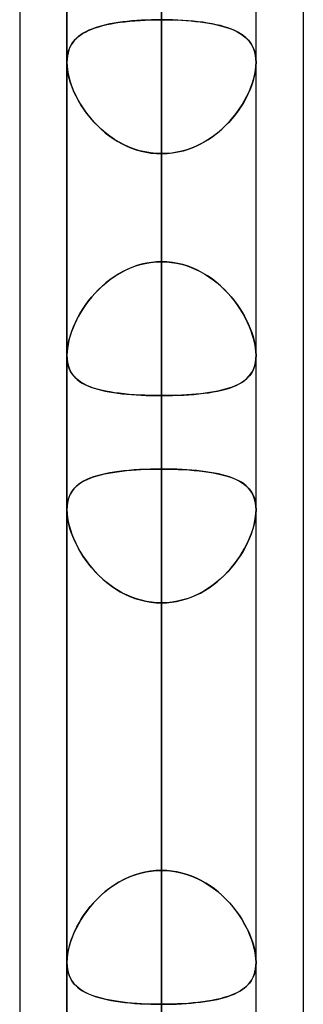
# Model space of a CAD drawing. Header units: millimetres. Extents: x -92 to 86, y -242 to 242.
# Tile 19 of 89: x -44 to -41.31, y -89.59 to -80.28. Entities that reach past the tile are written whole.
import ezdxf

# ---------------------------------------------------------------- set-up
doc = ezdxf.new("R2010")
doc.units = ezdxf.units.MM
doc.layers.add('MAIN-1', color=7, linetype='Continuous')

msp = doc.modelspace()

# ---------------------------------------------------------------- linework, layer by layer
at = {"layer": 'MAIN-1'}
for p, q in [((-42.6575, 0), (-42.6575, -122.0848)), ((-42.6575, 0), (-42.6575, -123.4449)), ((-42.6575, 0), (-42.6575, -112.2073)), ((-42.6575, 0), (-42.6575, -113.4737)), ((-42.6575, 0), (-42.6575, -102.3289)), ((-42.6575, 0), (-42.6575, -103.5955)), ((-42.6575, 0), (-42.6575, -92.4493)), ((-42.6575, 0), (-42.6575, -93.716)), ((-42.6575, 0), (-42.6575, -82.5682)), ((-42.6575, 0), (-42.6575, -83.8351)), ((-43.5525, 0), (-43.5525, -122.9667)), ((-43.5525, 0), (-43.5525, -122.9667)), ((-43.5525, 0), (-43.5525, -113.0899)), ((-43.5525, 0), (-43.5525, -113.0899)), ((-43.5525, 0), (-43.5525, -103.2122)), ((-43.5525, 0), (-43.5525, -103.2122)), ((-43.5525, 0), (-43.5525, -93.3336)), ((-43.5525, 0), (-43.5525, -93.3336)), ((-43.5525, 0), (-43.5525, -83.4536)), ((-43.5525, 0), (-43.5525, -83.4536)), ((-42.6575, -123.4449), (-42.6575, 0)), ((-42.6575, -122.0848), (-42.6575, 0)), ((-42.6575, -113.4737), (-42.6575, 0)), ((-42.6575, -112.2073), (-42.6575, 0)), ((-42.6575, -103.5955), (-42.6575, 0)), ((-42.6575, -102.3289), (-42.6575, 0)), ((-42.6575, -93.716), (-42.6575, 0)), ((-42.6575, -92.4493), (-42.6575, 0)), ((-42.6575, -83.8351), (-42.6575, 0)), ((-42.6575, -82.5682), (-42.6575, 0)), ((-41.7625, -83.4536), (-41.7625, 0)), ((-41.7625, -83.4536), (-41.7625, 0)), ((-41.7625, -93.3336), (-41.7625, 0)), ((-41.7625, -93.3336), (-41.7625, 0)), ((-41.7625, -103.2122), (-41.7625, 0)), ((-41.7625, -103.2122), (-41.7625, 0)), ((-41.7625, -113.0899), (-41.7625, 0)), ((-41.7625, -113.0899), (-41.7625, 0)), ((-41.7625, -122.8574), (-41.7625, 0)), ((-41.7625, -122.8574), (-41.7625, 0)), ((-44, -64.4885), (-44, -123.7242)), ((-44, -64.4885), (-44, -123.7242)), ((-41.315, -64.877), (-41.315, -123.0361)), ((-41.315, -64.877), (-41.315, -123.3357)), ((-44, -70.1842), (-44, -129.42)), ((-44, -70.1842), (-44, -123.7242)), ((-42.6575, -70.25), (-42.6575, -94.333)), ((-41.315, -70.5727), (-41.315, -123.3357)), ((-41.315, -70.5727), (-41.315, -129.0315)), ((-43.5525, -70.792), (-43.5525, -95.228)), ((-43.5525, -95.228), (-43.5525, -70.792)), ((-41.7625, -95.228), (-41.7625, -70.9517)), ((-41.7625, -95.228), (-41.7625, -70.9517)), ((-42.6575, -96.123), (-42.6575, -71.6602)), ((-42.6575, -82.5682), (-42.6575, -73.952)), ((-42.6575, -73.952), (-42.6575, -82.5682)), ((-42.6575, -75.9201), (-42.6575, -84.5293)), ((-42.6575, -84.5293), (-42.6575, -75.9201)), ((-42.6575, -88.3265), (-42.6575, -79.7173)), ((-42.6575, -79.7173), (-42.6575, -88.3265)), ((-42.8108, -80.2825), (-42.7603, -80.2806)), ((-42.753, -80.2804), (-42.8, -80.2821)), ((-42.7603, -80.2806), (-42.7092, -80.2795)), ((-42.7054, -80.2794), (-42.753, -80.2804)), ((-42.7092, -80.2795), (-42.6575, -80.2791)), ((-42.6575, -80.2791), (-42.7054, -80.2794)), ((-42.6575, -80.2791), (-42.6575, -108.295)), ((-42.6057, -80.2795), (-42.6575, -80.2791)), ((-42.6575, -80.2791), (-42.6097, -80.2794)), ((-42.6097, -80.2794), (-42.5623, -80.2804)), ((-42.5545, -80.2806), (-42.6057, -80.2795)), ((-42.5623, -80.2804), (-42.5153, -80.282)), ((-42.5039, -80.2825), (-42.5545, -80.2806)), ((-43.3492, -80.3815), (-43.3184, -80.3684)), ((-43.3163, -80.3676), (-43.3453, -80.3797)), ((-43.3184, -80.3684), (-43.2856, -80.3564)), ((-43.2856, -80.3564), (-43.3163, -80.3676)), ((-43.2856, -80.3564), (-43.2507, -80.3453)), ((-43.2532, -80.3461), (-43.2856, -80.3564)), ((-43.219, -80.3365), (-43.2532, -80.3461)), ((-43.2507, -80.3453), (-43.214, -80.3352)), ((-43.1831, -80.3278), (-43.219, -80.3365)), ((-43.214, -80.3352), (-43.1754, -80.326)), ((-43.1456, -80.3198), (-43.1831, -80.3278)), ((-43.1754, -80.326), (-43.135, -80.3178)), ((-43.1067, -80.3126), (-43.1456, -80.3198)), ((-43.135, -80.3178), (-43.093, -80.3103)), ((-43.0665, -80.3062), (-43.1067, -80.3126)), ((-43.093, -80.3103), (-43.0494, -80.3037)), ((-43.0248, -80.3005), (-43.0665, -80.3062)), ((-43.0494, -80.3037), (-43.0041, -80.2979)), ((-42.9819, -80.2954), (-43.0248, -80.3005)), ((-43.0041, -80.2979), (-42.9574, -80.2929)), ((-42.9377, -80.2911), (-42.9819, -80.2954)), ((-42.9574, -80.2929), (-42.9094, -80.2887)), ((-42.8925, -80.2874), (-42.9377, -80.2911)), ((-42.9094, -80.2887), (-42.8605, -80.2852)), ((-42.8466, -80.2844), (-42.8925, -80.2874)), ((-42.8605, -80.2852), (-42.8108, -80.2825)), ((-42.8, -80.2821), (-42.8466, -80.2844)), ((-42.5153, -80.282), (-42.4689, -80.2844)), ((-42.454, -80.2852), (-42.5039, -80.2825)), ((-42.4689, -80.2844), (-42.4231, -80.2873)), ((-42.405, -80.2887), (-42.454, -80.2852)), ((-42.4231, -80.2873), (-42.378, -80.291)), ((-42.3569, -80.293), (-42.405, -80.2887)), ((-42.378, -80.291), (-42.3339, -80.2953)), ((-42.3101, -80.298), (-42.3569, -80.293)), ((-42.3339, -80.2953), (-42.2911, -80.3003)), ((-42.2648, -80.3038), (-42.3101, -80.298)), ((-42.2911, -80.3003), (-42.2495, -80.306)), ((-42.2211, -80.3105), (-42.2648, -80.3038)), ((-42.2495, -80.306), (-42.2093, -80.3125)), ((-42.179, -80.3179), (-42.2211, -80.3105)), ((-42.2093, -80.3125), (-42.1705, -80.3196)), ((-42.1386, -80.3263), (-42.179, -80.3179)), ((-42.1705, -80.3196), (-42.1331, -80.3275)), ((-42.1, -80.3355), (-42.1386, -80.3263)), ((-42.1331, -80.3275), (-42.0973, -80.3362)), ((-42.0632, -80.3457), (-42.1, -80.3355)), ((-42.0973, -80.3362), (-42.0631, -80.3457)), ((-42.0283, -80.3568), (-42.0632, -80.3457)), ((-42.0631, -80.3457), (-42.0307, -80.356)), ((-42.0307, -80.356), (-42, -80.3671)), ((-41.9955, -80.3689), (-42.0283, -80.3568)), ((-42, -80.3671), (-41.971, -80.3791)), ((-41.9647, -80.382), (-41.9955, -80.3689)), ((-43.4898, -80.4852), (-43.4717, -80.4644)), ((-43.4626, -80.4555), (-43.4808, -80.4743)), ((-43.4717, -80.4644), (-43.4515, -80.4453)), ((-43.4427, -80.438), (-43.4626, -80.4555)), ((-43.4515, -80.4453), (-43.4291, -80.4275)), ((-43.4211, -80.4219), (-43.4427, -80.438)), ((-43.4291, -80.4275), (-43.4046, -80.411)), ((-43.3977, -80.4068), (-43.4211, -80.4219)), ((-43.4046, -80.411), (-43.378, -80.3957)), ((-43.3724, -80.3928), (-43.3977, -80.4068)), ((-43.378, -80.3957), (-43.3492, -80.3815)), ((-43.3453, -80.3797), (-43.3724, -80.3928)), ((-41.971, -80.3791), (-41.9439, -80.3921)), ((-41.936, -80.3963), (-41.9647, -80.382)), ((-41.9439, -80.3921), (-41.9186, -80.4061)), ((-41.9094, -80.4117), (-41.936, -80.3963)), ((-41.9186, -80.4061), (-41.8951, -80.421)), ((-41.8849, -80.4283), (-41.9094, -80.4117)), ((-41.8951, -80.421), (-41.8734, -80.4371)), ((-41.8626, -80.4462), (-41.8849, -80.4283)), ((-41.8734, -80.4371), (-41.8535, -80.4544)), ((-41.8424, -80.4654), (-41.8626, -80.4462)), ((-41.8535, -80.4544), (-41.8353, -80.4731)), ((-41.8243, -80.4863), (-41.8424, -80.4654)), ((-43.5403, -80.5857), (-43.5312, -80.5577)), ((-43.5237, -80.54), (-43.534, -80.5652)), ((-43.5312, -80.5577), (-43.5197, -80.5317)), ((-43.5114, -80.5165), (-43.5237, -80.54)), ((-43.5197, -80.5317), (-43.5059, -80.5075)), ((-43.497, -80.4946), (-43.5114, -80.5165)), ((-43.5059, -80.5075), (-43.4898, -80.4852)), ((-43.4808, -80.4743), (-43.497, -80.4946)), ((-41.8353, -80.4731), (-41.819, -80.4933)), ((-41.8083, -80.5088), (-41.8243, -80.4863)), ((-41.819, -80.4933), (-41.8045, -80.515)), ((-41.7946, -80.5331), (-41.8083, -80.5088)), ((-41.8045, -80.515), (-41.7921, -80.5383)), ((-41.7832, -80.5593), (-41.7946, -80.5331)), ((-41.7921, -80.5383), (-41.7817, -80.5633)), ((-41.7742, -80.5874), (-41.7832, -80.5593)), ((-43.5525, -80.6803), (-43.5511, -80.6471)), ((-43.5514, -80.6509), (-43.5525, -80.6826)), ((-43.5479, -80.6208), (-43.5514, -80.6509)), ((-43.5511, -80.6471), (-43.547, -80.6156)), ((-43.542, -80.5922), (-43.5479, -80.6208)), ((-43.547, -80.6156), (-43.5403, -80.5857)), ((-43.534, -80.5652), (-43.542, -80.5922)), ((-41.7817, -80.5633), (-41.7735, -80.5901)), ((-41.7677, -80.6175), (-41.7742, -80.5874)), ((-41.7735, -80.5901), (-41.7675, -80.6185)), ((-41.7638, -80.6492), (-41.7677, -80.6175)), ((-41.7675, -80.6185), (-41.7638, -80.6484)), ((-41.7638, -80.6484), (-41.7625, -80.6798)), ((-41.7625, -80.6826), (-41.7638, -80.6492)), ((-43.5525, -80.6807), (-43.5525, -80.6803)), ((-43.5525, -80.6811), (-43.5525, -80.6807)), ((-43.5525, -80.6814), (-43.5525, -80.6811)), ((-43.5525, -80.6818), (-43.5525, -80.6814)), ((-43.5525, -80.6822), (-43.5525, -80.6818)), ((-43.5525, -80.6826), (-43.5525, -80.6822)), ((-43.5525, -80.6825), (-43.5525, -109.19)), ((-43.5525, -109.19), (-43.5525, -80.6825)), ((-43.5511, -80.7186), (-43.5525, -80.6826)), ((-43.5525, -80.6826), (-43.5513, -80.7167)), ((-43.5513, -80.7167), (-43.5475, -80.7524)), ((-43.5469, -80.7564), (-43.5511, -80.7186)), ((-41.7681, -80.7564), (-41.7639, -80.7186)), ((-41.7637, -80.7167), (-41.7675, -80.7524)), ((-41.7639, -80.7186), (-41.7625, -80.6826)), ((-41.7625, -80.6826), (-41.7637, -80.7167)), ((-41.7625, -80.6798), (-41.7625, -80.6803)), ((-41.7625, -80.6803), (-41.7625, -80.6808)), ((-41.7625, -80.6808), (-41.7625, -80.6812)), ((-41.7625, -80.6812), (-41.7625, -80.6817)), ((-41.7625, -80.6817), (-41.7625, -80.6821)), ((-41.7625, -80.6821), (-41.7625, -80.6826)), ((-41.7625, -109.19), (-41.7625, -80.6825)), ((-41.7625, -109.19), (-41.7625, -80.6825)), ((-43.5475, -80.7524), (-43.5412, -80.7897)), ((-43.5399, -80.7958), (-43.5469, -80.7564)), ((-43.5412, -80.7897), (-43.5324, -80.8278)), ((-43.5302, -80.8362), (-43.5399, -80.7958)), ((-43.5324, -80.8278), (-43.5213, -80.8666)), ((-43.5179, -80.8772), (-43.5302, -80.8362)), ((-41.7971, -80.8772), (-41.7848, -80.8362)), ((-41.7826, -80.8278), (-41.7937, -80.8666)), ((-41.7848, -80.8362), (-41.7751, -80.7958)), ((-41.7738, -80.7897), (-41.7826, -80.8278)), ((-41.7751, -80.7958), (-41.7681, -80.7564)), ((-41.7675, -80.7524), (-41.7738, -80.7897)), ((-43.5213, -80.8666), (-43.5079, -80.9058)), ((-43.5031, -80.9186), (-43.5179, -80.8772)), ((-43.5079, -80.9058), (-43.4922, -80.9454)), ((-43.4858, -80.9603), (-43.5031, -80.9186)), ((-41.8292, -80.9603), (-41.812, -80.9186)), ((-41.8071, -80.9058), (-41.8228, -80.9454)), ((-41.812, -80.9186), (-41.7971, -80.8772)), ((-41.7937, -80.8666), (-41.8071, -80.9058)), ((-43.4922, -80.9454), (-43.4743, -80.9851)), ((-43.4662, -81.0018), (-43.4858, -80.9603)), ((-43.4743, -80.9851), (-43.4544, -81.0247)), ((-43.4443, -81.0432), (-43.4662, -81.0018)), ((-43.4544, -81.0247), (-43.4324, -81.064)), ((-41.8606, -81.0247), (-41.8826, -81.064)), ((-41.8707, -81.0432), (-41.8488, -81.0018)), ((-41.8406, -80.9851), (-41.8606, -81.0247)), ((-41.8488, -81.0018), (-41.8292, -80.9603)), ((-41.8228, -80.9454), (-41.8406, -80.9851)), ((-43.4201, -81.0844), (-43.4443, -81.0432)), ((-43.4324, -81.064), (-43.4084, -81.1029)), ((-43.3936, -81.1251), (-43.4201, -81.0844)), ((-43.4084, -81.1029), (-43.3825, -81.1411)), ((-41.9066, -81.1029), (-41.9325, -81.1411)), ((-41.9214, -81.1251), (-41.8949, -81.0844)), ((-41.8826, -81.064), (-41.9066, -81.1029)), ((-41.8949, -81.0844), (-41.8707, -81.0432)), ((-43.3648, -81.1654), (-43.3936, -81.1251)), ((-43.3825, -81.1411), (-43.3548, -81.1785)), ((-43.3337, -81.2048), (-43.3648, -81.1654)), ((-43.3548, -81.1785), (-43.3253, -81.2149)), ((-43.3004, -81.2432), (-43.3337, -81.2048)), ((-42.0146, -81.2432), (-41.9813, -81.2048)), ((-41.9602, -81.1785), (-41.9897, -81.2149)), ((-41.9813, -81.2048), (-41.9502, -81.1654)), ((-41.9325, -81.1411), (-41.9602, -81.1785)), ((-41.9502, -81.1654), (-41.9214, -81.1251)), ((-43.3253, -81.2149), (-43.294, -81.2502)), ((-43.2649, -81.2803), (-43.3004, -81.2432)), ((-43.294, -81.2502), (-43.261, -81.2842)), ((-43.2273, -81.316), (-43.2649, -81.2803)), ((-43.261, -81.2842), (-43.2264, -81.3168)), ((-42.054, -81.2842), (-42.0886, -81.3168)), ((-42.0877, -81.316), (-42.0501, -81.2803)), ((-42.021, -81.2502), (-42.054, -81.2842)), ((-42.0501, -81.2803), (-42.0146, -81.2432)), ((-41.9897, -81.2149), (-42.021, -81.2502)), ((-43.1876, -81.3499), (-43.2273, -81.316)), ((-43.2264, -81.3168), (-43.1901, -81.3478)), ((-43.1901, -81.3478), (-43.1523, -81.3771)), ((-43.1461, -81.3816), (-43.1876, -81.3499)), ((-43.1523, -81.3771), (-43.113, -81.4046)), ((-43.1029, -81.4111), (-43.1461, -81.3816)), ((-42.2121, -81.4111), (-42.1689, -81.3816)), ((-42.1627, -81.3771), (-42.202, -81.4046)), ((-42.1689, -81.3816), (-42.1274, -81.3499)), ((-42.1249, -81.3478), (-42.1627, -81.3771)), ((-42.1274, -81.3499), (-42.0877, -81.316)), ((-42.0886, -81.3168), (-42.1249, -81.3478)), ((-43.113, -81.4046), (-43.0722, -81.43)), ((-43.058, -81.4382), (-43.1029, -81.4111)), ((-43.0722, -81.43), (-43.0301, -81.4534)), ((-43.0116, -81.4626), (-43.058, -81.4382)), ((-43.0301, -81.4534), (-42.9866, -81.4744)), ((-42.9637, -81.4843), (-43.0116, -81.4626)), ((-42.9866, -81.4744), (-42.9419, -81.493)), ((-42.9145, -81.5029), (-42.9637, -81.4843)), ((-42.4005, -81.5029), (-42.3513, -81.4843)), ((-42.3284, -81.4744), (-42.3731, -81.493)), ((-42.3513, -81.4843), (-42.3034, -81.4626)), ((-42.2849, -81.4534), (-42.3284, -81.4744)), ((-42.3034, -81.4626), (-42.257, -81.4382)), ((-42.2428, -81.43), (-42.2849, -81.4534)), ((-42.257, -81.4382), (-42.2121, -81.4111)), ((-42.202, -81.4046), (-42.2428, -81.43)), ((-42.9419, -81.493), (-42.8963, -81.509)), ((-42.8644, -81.5184), (-42.9145, -81.5029)), ((-42.8963, -81.509), (-42.8497, -81.5223)), ((-42.8136, -81.5305), (-42.8644, -81.5184)), ((-42.8497, -81.5223), (-42.8022, -81.5327)), ((-42.7621, -81.5393), (-42.8136, -81.5305)), ((-42.8022, -81.5327), (-42.7543, -81.5403)), ((-42.71, -81.5446), (-42.7621, -81.5393)), ((-42.7543, -81.5403), (-42.7061, -81.5448)), ((-42.6575, -81.5463), (-42.71, -81.5446)), ((-42.7061, -81.5448), (-42.6575, -81.5463)), ((-42.6575, -81.5463), (-42.605, -81.5446)), ((-42.6089, -81.5448), (-42.6575, -81.5463)), ((-42.6575, -110.085), (-42.6575, -81.5463)), ((-42.6575, -81.5463), (-42.6575, -90.1625)), ((-42.6575, -90.1625), (-42.6575, -81.5463)), ((-42.5607, -81.5403), (-42.6089, -81.5448)), ((-42.605, -81.5446), (-42.5529, -81.5393)), ((-42.5128, -81.5327), (-42.5607, -81.5403)), ((-42.5529, -81.5393), (-42.5014, -81.5305)), ((-42.4653, -81.5223), (-42.5128, -81.5327)), ((-42.5014, -81.5305), (-42.4506, -81.5184)), ((-42.4187, -81.509), (-42.4653, -81.5223)), ((-42.4506, -81.5184), (-42.4005, -81.5029)), ((-42.3731, -81.493), (-42.4187, -81.509)), ((-42.8924, -82.6057), (-42.9376, -82.6218)), ((-42.9098, -82.6115), (-42.8608, -82.5962)), ((-42.8465, -82.5923), (-42.8924, -82.6057)), ((-42.8608, -82.5962), (-42.811, -82.5841)), ((-42.8, -82.5818), (-42.8465, -82.5923)), ((-42.811, -82.5841), (-42.7605, -82.5753)), ((-42.7529, -82.5743), (-42.8, -82.5818)), ((-42.7605, -82.5753), (-42.7092, -82.57)), ((-42.7054, -82.5697), (-42.7529, -82.5743)), ((-42.7092, -82.57), (-42.6575, -82.5682)), ((-42.6575, -82.5682), (-42.7054, -82.5697)), ((-42.6575, -82.5682), (-42.6096, -82.5697)), ((-42.6058, -82.57), (-42.6575, -82.5682)), ((-42.6096, -82.5697), (-42.5621, -82.5743)), ((-42.5545, -82.5753), (-42.6058, -82.57)), ((-42.5621, -82.5743), (-42.515, -82.5818)), ((-42.504, -82.5841), (-42.5545, -82.5753)), ((-42.515, -82.5818), (-42.4685, -82.5923)), ((-42.4542, -82.5962), (-42.504, -82.5841)), ((-42.4685, -82.5923), (-42.4226, -82.6057)), ((-42.4052, -82.6115), (-42.4542, -82.5962)), ((-42.4226, -82.6057), (-42.3774, -82.6218)), ((-43.1358, -82.7312), (-43.0937, -82.7023)), ((-43.0663, -82.6852), (-43.1066, -82.7108)), ((-43.0937, -82.7023), (-43.05, -82.6756)), ((-43.0247, -82.6617), (-43.0663, -82.6852)), ((-43.05, -82.6756), (-43.0047, -82.6515)), ((-42.9818, -82.6405), (-43.0247, -82.6617)), ((-43.0047, -82.6515), (-42.9579, -82.63)), ((-42.9376, -82.6218), (-42.9818, -82.6405)), ((-42.9579, -82.63), (-42.9098, -82.6115)), ((-42.3571, -82.63), (-42.4052, -82.6115)), ((-42.3774, -82.6218), (-42.3332, -82.6405)), ((-42.3103, -82.6515), (-42.3571, -82.63)), ((-42.3332, -82.6405), (-42.2903, -82.6617)), ((-42.265, -82.6756), (-42.3103, -82.6515)), ((-42.2903, -82.6617), (-42.2487, -82.6852)), ((-42.2213, -82.7023), (-42.265, -82.6756)), ((-42.2487, -82.6852), (-42.2084, -82.7108)), ((-42.1792, -82.7312), (-42.2213, -82.7023)), ((-43.2517, -82.8302), (-43.2148, -82.7954)), ((-43.183, -82.7679), (-43.2189, -82.799)), ((-43.2148, -82.7954), (-43.1762, -82.7623)), ((-43.1455, -82.7384), (-43.183, -82.7679)), ((-43.1762, -82.7623), (-43.1358, -82.7312)), ((-43.1066, -82.7108), (-43.1455, -82.7384)), ((-42.2084, -82.7108), (-42.1695, -82.7384)), ((-42.1388, -82.7623), (-42.1792, -82.7312)), ((-42.1695, -82.7384), (-42.132, -82.7679)), ((-42.1002, -82.7954), (-42.1388, -82.7623)), ((-42.132, -82.7679), (-42.0961, -82.799)), ((-42.0633, -82.8302), (-42.1002, -82.7954)), ((-43.3194, -82.904), (-43.2866, -82.8665)), ((-43.2856, -82.8654), (-43.3163, -82.9003)), ((-43.2866, -82.8665), (-43.2517, -82.8302)), ((-43.2531, -82.8316), (-43.2856, -82.8654)), ((-43.2189, -82.799), (-43.2531, -82.8316)), ((-42.0961, -82.799), (-42.0619, -82.8316)), ((-42.0284, -82.8665), (-42.0633, -82.8302)), ((-42.0619, -82.8316), (-42.0294, -82.8654)), ((-42.0294, -82.8654), (-41.9987, -82.9003)), ((-41.9956, -82.904), (-42.0284, -82.8665)), ((-43.4056, -83.0219), (-43.379, -82.9819)), ((-43.3724, -82.9726), (-43.3977, -83.0096)), ((-43.379, -82.9819), (-43.3503, -82.9426)), ((-43.3452, -82.9361), (-43.3724, -82.9726)), ((-43.3503, -82.9426), (-43.3194, -82.904)), ((-43.3163, -82.9003), (-43.3452, -82.9361)), ((-41.9987, -82.9003), (-41.9697, -82.9361)), ((-41.9647, -82.9426), (-41.9956, -82.904)), ((-41.9697, -82.9361), (-41.9426, -82.9726)), ((-41.936, -82.9819), (-41.9647, -82.9426)), ((-41.9426, -82.9726), (-41.9173, -83.0096)), ((-41.9094, -83.0219), (-41.936, -82.9819)), ((-43.4524, -83.1028), (-43.4301, -83.0622)), ((-43.4212, -83.0471), (-43.4428, -83.0847)), ((-43.4301, -83.0622), (-43.4056, -83.0219)), ((-43.3977, -83.0096), (-43.4212, -83.0471)), ((-41.9173, -83.0096), (-41.8938, -83.0471)), ((-41.8849, -83.0622), (-41.9094, -83.0219)), ((-41.8938, -83.0471), (-41.8722, -83.0847)), ((-41.8626, -83.1028), (-41.8849, -83.0622)), ((-43.4808, -83.1611), (-43.4971, -83.1995)), ((-43.4907, -83.184), (-43.4726, -83.1433)), ((-43.4627, -83.1228), (-43.4808, -83.1611)), ((-43.4726, -83.1433), (-43.4524, -83.1028)), ((-43.4428, -83.0847), (-43.4627, -83.1228)), ((-41.8722, -83.0847), (-41.8523, -83.1228)), ((-41.8424, -83.1433), (-41.8626, -83.1028)), ((-41.8523, -83.1228), (-41.8342, -83.1611)), ((-41.8243, -83.184), (-41.8424, -83.1433)), ((-41.8342, -83.1611), (-41.8179, -83.1995)), ((-43.5114, -83.2378), (-43.5237, -83.2758)), ((-43.5204, -83.265), (-43.5067, -83.2246)), ((-43.4971, -83.1995), (-43.5114, -83.2378)), ((-43.5067, -83.2246), (-43.4907, -83.184)), ((-41.8083, -83.2246), (-41.8243, -83.184)), ((-41.8179, -83.1995), (-41.8036, -83.2378)), ((-41.7946, -83.265), (-41.8083, -83.2246)), ((-41.8036, -83.2378), (-41.7913, -83.2758)), ((-43.5421, -83.3503), (-43.5479, -83.386)), ((-43.5473, -83.3821), (-43.5408, -83.344)), ((-43.534, -83.3134), (-43.5421, -83.3503)), ((-43.5408, -83.344), (-43.5318, -83.3048)), ((-43.5237, -83.2758), (-43.534, -83.3134)), ((-43.5318, -83.3048), (-43.5204, -83.265)), ((-41.7832, -83.3048), (-41.7946, -83.265)), ((-41.7913, -83.2758), (-41.781, -83.3134)), ((-41.7742, -83.344), (-41.7832, -83.3048)), ((-41.781, -83.3134), (-41.7729, -83.3503)), ((-41.7677, -83.3821), (-41.7742, -83.344)), ((-41.7729, -83.3503), (-41.7671, -83.386)), ((-43.5525, -83.4535), (-43.5512, -83.4186)), ((-43.5514, -83.4205), (-43.5525, -83.4536)), ((-43.5479, -83.386), (-43.5514, -83.4205)), ((-43.5512, -83.4186), (-43.5473, -83.3821)), ((-41.7638, -83.4186), (-41.7677, -83.3821)), ((-41.7671, -83.386), (-41.7636, -83.4205)), ((-41.7625, -83.4535), (-41.7638, -83.4186)), ((-41.7636, -83.4205), (-41.7625, -83.4536)), ((-43.5511, -83.4879), (-43.5525, -83.4535)), ((-43.5525, -83.4536), (-43.5513, -83.4861)), ((-43.5513, -83.4861), (-43.5475, -83.5172)), ((-43.5469, -83.5205), (-43.5511, -83.4879)), ((-43.5475, -83.5172), (-43.5412, -83.5466)), ((-43.5399, -83.5512), (-43.5469, -83.5205)), ((-41.7751, -83.5512), (-41.7681, -83.5205)), ((-41.7675, -83.5172), (-41.7738, -83.5466)), ((-41.7681, -83.5205), (-41.7639, -83.4879)), ((-41.7637, -83.4861), (-41.7675, -83.5172)), ((-41.7639, -83.4879), (-41.7625, -83.4535)), ((-41.7625, -83.4536), (-41.7637, -83.4861)), ((-43.5412, -83.5466), (-43.5324, -83.574)), ((-43.5302, -83.5798), (-43.5399, -83.5512)), ((-43.5324, -83.574), (-43.5213, -83.5995)), ((-43.5179, -83.606), (-43.5302, -83.5798)), ((-43.5213, -83.5995), (-43.5079, -83.623)), ((-43.503, -83.6302), (-43.5179, -83.606)), ((-43.5079, -83.623), (-43.4922, -83.6447)), ((-43.4857, -83.6524), (-43.503, -83.6302)), ((-41.8293, -83.6524), (-41.812, -83.6302)), ((-41.8071, -83.623), (-41.8228, -83.6447)), ((-41.812, -83.6302), (-41.7971, -83.606)), ((-41.7937, -83.5995), (-41.8071, -83.623)), ((-41.7971, -83.606), (-41.7848, -83.5798)), ((-41.7826, -83.574), (-41.7937, -83.5995)), ((-41.7848, -83.5798), (-41.7751, -83.5512)), ((-41.7738, -83.5466), (-41.7826, -83.574)), ((-43.4922, -83.6447), (-43.4743, -83.6648)), ((-43.4661, -83.6728), (-43.4857, -83.6524)), ((-43.4743, -83.6648), (-43.4544, -83.6832)), ((-43.4443, -83.6913), (-43.4661, -83.6728)), ((-43.4544, -83.6832), (-43.4324, -83.7001)), ((-43.4201, -83.7084), (-43.4443, -83.6913)), ((-43.4324, -83.7001), (-43.4085, -83.7156)), ((-43.3936, -83.724), (-43.4201, -83.7084)), ((-43.4085, -83.7156), (-43.3826, -83.7298)), ((-43.3648, -83.7383), (-43.3936, -83.724)), ((-41.9502, -83.7383), (-41.9214, -83.724)), ((-41.9065, -83.7156), (-41.9324, -83.7298)), ((-41.9214, -83.724), (-41.8949, -83.7084)), ((-41.8826, -83.7001), (-41.9065, -83.7156)), ((-41.8949, -83.7084), (-41.8707, -83.6913)), ((-41.8606, -83.6832), (-41.8826, -83.7001)), ((-41.8707, -83.6913), (-41.8489, -83.6728)), ((-41.8407, -83.6648), (-41.8606, -83.6832)), ((-41.8489, -83.6728), (-41.8293, -83.6524)), ((-41.8228, -83.6447), (-41.8407, -83.6648)), ((-43.3826, -83.7298), (-43.3549, -83.7427)), ((-43.3337, -83.7513), (-43.3648, -83.7383)), ((-43.3549, -83.7427), (-43.3253, -83.7545)), ((-43.3005, -83.7632), (-43.3337, -83.7513)), ((-43.3253, -83.7545), (-43.2941, -83.7653)), ((-43.265, -83.774), (-43.3005, -83.7632)), ((-43.2941, -83.7653), (-43.2611, -83.775)), ((-43.2273, -83.7837), (-43.265, -83.774)), ((-43.2611, -83.775), (-43.2265, -83.7839)), ((-43.1877, -83.7925), (-43.2273, -83.7837)), ((-43.2265, -83.7839), (-43.1902, -83.792)), ((-43.1902, -83.792), (-43.1524, -83.7992)), ((-43.1462, -83.8003), (-43.1877, -83.7925)), ((-43.1524, -83.7992), (-43.1131, -83.8057)), ((-43.103, -83.8072), (-43.1462, -83.8003)), ((-43.1131, -83.8057), (-43.0724, -83.8114)), ((-43.0582, -83.8132), (-43.103, -83.8072)), ((-43.0724, -83.8114), (-43.0302, -83.8165)), ((-43.0118, -83.8185), (-43.0582, -83.8132)), ((-43.0302, -83.8165), (-42.9867, -83.8209)), ((-42.9639, -83.8229), (-43.0118, -83.8185)), ((-42.3511, -83.8229), (-42.3032, -83.8185)), ((-42.2848, -83.8165), (-42.3283, -83.8209)), ((-42.3032, -83.8185), (-42.2568, -83.8132)), ((-42.2426, -83.8114), (-42.2848, -83.8165)), ((-42.2568, -83.8132), (-42.212, -83.8072)), ((-42.2019, -83.8057), (-42.2426, -83.8114)), ((-42.212, -83.8072), (-42.1688, -83.8003)), ((-42.1626, -83.7992), (-42.2019, -83.8057)), ((-42.1688, -83.8003), (-42.1273, -83.7925)), ((-42.1248, -83.792), (-42.1626, -83.7992)), ((-42.1273, -83.7925), (-42.0877, -83.7837)), ((-42.0885, -83.7839), (-42.1248, -83.792)), ((-42.0539, -83.775), (-42.0885, -83.7839)), ((-42.0877, -83.7837), (-42.05, -83.774)), ((-42.0209, -83.7653), (-42.0539, -83.775)), ((-42.05, -83.774), (-42.0145, -83.7632)), ((-41.9897, -83.7545), (-42.0209, -83.7653)), ((-42.0145, -83.7632), (-41.9813, -83.7513)), ((-41.9601, -83.7427), (-41.9897, -83.7545)), ((-41.9813, -83.7513), (-41.9502, -83.7383)), ((-41.9324, -83.7298), (-41.9601, -83.7427)), ((-42.9867, -83.8209), (-42.9421, -83.8247)), ((-42.9146, -83.8267), (-42.9639, -83.8229)), ((-42.9421, -83.8247), (-42.8964, -83.8279)), ((-42.8645, -83.8298), (-42.9146, -83.8267)), ((-42.8964, -83.8279), (-42.8498, -83.8305)), ((-42.8137, -83.8321), (-42.8645, -83.8298)), ((-42.8498, -83.8305), (-42.8023, -83.8325)), ((-42.7621, -83.8338), (-42.8137, -83.8321)), ((-42.8023, -83.8325), (-42.7544, -83.8339)), ((-42.71, -83.8348), (-42.7621, -83.8338)), ((-42.7544, -83.8339), (-42.7061, -83.8348)), ((-42.6575, -83.8351), (-42.71, -83.8348)), ((-42.7061, -83.8348), (-42.6575, -83.8351)), ((-42.6089, -83.8348), (-42.6575, -83.8351)), ((-42.6575, -83.8351), (-42.605, -83.8348)), ((-42.6575, -92.4493), (-42.6575, -83.8351)), ((-42.6575, -83.8351), (-42.6575, -92.4493)), ((-42.5606, -83.8339), (-42.6089, -83.8348)), ((-42.605, -83.8348), (-42.5529, -83.8338)), ((-42.5127, -83.8325), (-42.5606, -83.8339)), ((-42.5529, -83.8338), (-42.5013, -83.8321)), ((-42.4652, -83.8305), (-42.5127, -83.8325)), ((-42.5013, -83.8321), (-42.4505, -83.8298)), ((-42.4186, -83.8279), (-42.4652, -83.8305)), ((-42.4505, -83.8298), (-42.4004, -83.8267)), ((-42.3729, -83.8247), (-42.4186, -83.8279)), ((-42.4004, -83.8267), (-42.3511, -83.8229)), ((-42.3283, -83.8209), (-42.3729, -83.8247)), ((-43.1481, -84.5658), (-43.1895, -84.5738)), ((-43.1579, -84.5675), (-43.1182, -84.5606)), ((-43.1049, -84.5586), (-43.1481, -84.5658)), ((-43.1182, -84.5606), (-43.077, -84.5545)), ((-43.06, -84.5523), (-43.1049, -84.5586)), ((-43.077, -84.5545), (-43.0343, -84.5491)), ((-43.0136, -84.5468), (-43.06, -84.5523)), ((-43.0343, -84.5491), (-42.9903, -84.5444)), ((-42.9656, -84.5421), (-43.0136, -84.5468)), ((-42.9903, -84.5444), (-42.945, -84.5404)), ((-42.9162, -84.5382), (-42.9656, -84.5421)), ((-42.945, -84.5404), (-42.8988, -84.5369)), ((-42.8658, -84.5349), (-42.9162, -84.5382)), ((-42.8988, -84.5369), (-42.8518, -84.5342)), ((-42.8146, -84.5325), (-42.8658, -84.5349)), ((-42.8518, -84.5342), (-42.8041, -84.532)), ((-42.7627, -84.5307), (-42.8146, -84.5325)), ((-42.8041, -84.532), (-42.7557, -84.5305)), ((-42.7103, -84.5297), (-42.7627, -84.5307)), ((-42.7557, -84.5305), (-42.7068, -84.5296)), ((-42.6575, -84.5293), (-42.7103, -84.5297)), ((-42.7068, -84.5296), (-42.6575, -84.5293)), ((-42.6575, -88.3265), (-42.6575, -84.5293)), ((-42.6575, -84.5293), (-42.6575, -88.3265)), ((-42.6082, -84.5296), (-42.6575, -84.5293)), ((-42.6575, -84.5293), (-42.6047, -84.5297)), ((-42.5593, -84.5305), (-42.6082, -84.5296)), ((-42.6047, -84.5297), (-42.5523, -84.5307)), ((-42.5109, -84.532), (-42.5593, -84.5305)), ((-42.5523, -84.5307), (-42.5004, -84.5325)), ((-42.4632, -84.5342), (-42.5109, -84.532)), ((-42.5004, -84.5325), (-42.4492, -84.5349)), ((-42.4162, -84.5369), (-42.4632, -84.5342)), ((-42.4492, -84.5349), (-42.3988, -84.5382)), ((-42.37, -84.5404), (-42.4162, -84.5369)), ((-42.3988, -84.5382), (-42.3494, -84.5421)), ((-42.3247, -84.5444), (-42.37, -84.5404)), ((-42.3494, -84.5421), (-42.3014, -84.5468)), ((-42.2807, -84.5491), (-42.3247, -84.5444)), ((-42.3014, -84.5468), (-42.255, -84.5523)), ((-42.238, -84.5545), (-42.2807, -84.5491)), ((-42.255, -84.5523), (-42.2101, -84.5586)), ((-42.1968, -84.5606), (-42.238, -84.5545)), ((-42.2101, -84.5586), (-42.1669, -84.5658)), ((-42.1571, -84.5675), (-42.1968, -84.5606)), ((-42.1669, -84.5658), (-42.1255, -84.5738)), ((-43.4368, -84.6707), (-43.4136, -84.655)), ((-43.3943, -84.6436), (-43.4205, -84.6594)), ((-43.4136, -84.655), (-43.3883, -84.6404)), ((-43.3657, -84.6292), (-43.3943, -84.6436)), ((-43.3883, -84.6404), (-43.361, -84.627)), ((-43.3348, -84.6159), (-43.3657, -84.6292)), ((-43.361, -84.627), (-43.3318, -84.6147)), ((-43.3018, -84.6038), (-43.3348, -84.6159)), ((-43.3318, -84.6147), (-43.3006, -84.6035)), ((-43.2665, -84.5928), (-43.3018, -84.6038)), ((-43.3006, -84.6035), (-43.2675, -84.5931)), ((-43.2675, -84.5931), (-43.2326, -84.5837)), ((-43.2291, -84.5829), (-43.2665, -84.5928)), ((-43.2326, -84.5837), (-43.1961, -84.5752)), ((-43.1895, -84.5738), (-43.2291, -84.5829)), ((-43.1961, -84.5752), (-43.1579, -84.5675)), ((-42.1189, -84.5752), (-42.1571, -84.5675)), ((-42.1255, -84.5738), (-42.0859, -84.5829)), ((-42.0824, -84.5837), (-42.1189, -84.5752)), ((-42.0859, -84.5829), (-42.0485, -84.5928)), ((-42.0475, -84.5931), (-42.0824, -84.5837)), ((-42.0485, -84.5928), (-42.0132, -84.6038)), ((-42.0144, -84.6035), (-42.0475, -84.5931)), ((-41.9832, -84.6147), (-42.0144, -84.6035)), ((-42.0132, -84.6038), (-41.9802, -84.6159)), ((-41.954, -84.627), (-41.9832, -84.6147)), ((-41.9802, -84.6159), (-41.9493, -84.6292)), ((-41.9267, -84.6404), (-41.954, -84.627)), ((-41.9493, -84.6292), (-41.9207, -84.6436)), ((-41.9014, -84.655), (-41.9267, -84.6404)), ((-41.9207, -84.6436), (-41.8945, -84.6594)), ((-41.8782, -84.6707), (-41.9014, -84.655)), ((-43.5224, -84.7711), (-43.5094, -84.7477)), ((-43.5031, -84.7381), (-43.518, -84.7625)), ((-43.5094, -84.7477), (-43.4944, -84.7261)), ((-43.4859, -84.7158), (-43.5031, -84.7381)), ((-43.4944, -84.7261), (-43.4772, -84.7062)), ((-43.4663, -84.6953), (-43.4859, -84.7158)), ((-43.4772, -84.7062), (-43.4581, -84.6878)), ((-43.4445, -84.6766), (-43.4663, -84.6953)), ((-43.4581, -84.6878), (-43.4368, -84.6707)), ((-43.4205, -84.6594), (-43.4445, -84.6766)), ((-41.8945, -84.6594), (-41.8705, -84.6766)), ((-41.8569, -84.6878), (-41.8782, -84.6707)), ((-41.8705, -84.6766), (-41.8487, -84.6953)), ((-41.8378, -84.7062), (-41.8569, -84.6878)), ((-41.8487, -84.6953), (-41.8291, -84.7158)), ((-41.8206, -84.7261), (-41.8378, -84.7062)), ((-41.8291, -84.7158), (-41.8119, -84.7381)), ((-41.8056, -84.7477), (-41.8206, -84.7261)), ((-41.8119, -84.7381), (-41.797, -84.7625)), ((-41.7926, -84.7711), (-41.8056, -84.7477)), ((-43.5477, -84.8523), (-43.5416, -84.8234)), ((-43.54, -84.8176), (-43.547, -84.8482)), ((-43.5416, -84.8234), (-43.5331, -84.7963)), ((-43.5303, -84.7889), (-43.54, -84.8176)), ((-43.5331, -84.7963), (-43.5224, -84.7711)), ((-43.518, -84.7625), (-43.5303, -84.7889)), ((-41.797, -84.7625), (-41.7847, -84.7889)), ((-41.7819, -84.7963), (-41.7926, -84.7711)), ((-41.7847, -84.7889), (-41.775, -84.8176)), ((-41.7734, -84.8234), (-41.7819, -84.7963)), ((-41.775, -84.8176), (-41.768, -84.8482)), ((-41.7673, -84.8523), (-41.7734, -84.8234)), ((-43.5512, -84.8807), (-43.5525, -84.915)), ((-43.5525, -84.9149), (-43.5513, -84.8829)), ((-43.5514, -84.9477), (-43.5525, -84.9149)), ((-43.5525, -84.915), (-43.5512, -84.95)), ((-43.5525, -84.915), (-43.5525, -89.1956)), ((-43.5525, -84.915), (-43.5525, -89.1956)), ((-43.5513, -84.8829), (-43.5477, -84.8523)), ((-43.547, -84.8482), (-43.5512, -84.8807)), ((-41.768, -84.8482), (-41.7638, -84.8807)), ((-41.7637, -84.8829), (-41.7673, -84.8523)), ((-41.7638, -84.8807), (-41.7625, -84.915)), ((-41.7625, -84.915), (-41.7638, -84.95)), ((-41.7625, -84.9149), (-41.7637, -84.8829)), ((-41.7636, -84.9477), (-41.7625, -84.9149)), ((-41.7625, -89.1956), (-41.7625, -84.915)), ((-41.7625, -89.1956), (-41.7625, -84.915)), ((-43.548, -84.9818), (-43.5514, -84.9477)), ((-43.5512, -84.95), (-43.5473, -84.9867)), ((-43.5422, -85.0173), (-43.548, -84.9818)), ((-43.5473, -84.9867), (-43.5407, -85.0249)), ((-43.5342, -85.0539), (-43.5422, -85.0173)), ((-43.5407, -85.0249), (-43.5317, -85.064)), ((-41.7743, -85.0249), (-41.7833, -85.064)), ((-41.7808, -85.0539), (-41.7728, -85.0173)), ((-41.7677, -84.9867), (-41.7743, -85.0249)), ((-41.7728, -85.0173), (-41.767, -84.9818)), ((-41.7638, -84.95), (-41.7677, -84.9867)), ((-41.767, -84.9818), (-41.7636, -84.9477)), ((-43.5241, -85.0912), (-43.5342, -85.0539)), ((-43.5317, -85.064), (-43.5202, -85.1037)), ((-43.5119, -85.1289), (-43.5241, -85.0912)), ((-43.5202, -85.1037), (-43.5065, -85.144)), ((-41.7948, -85.1037), (-41.8085, -85.144)), ((-41.8031, -85.1289), (-41.7909, -85.0912)), ((-41.7833, -85.064), (-41.7948, -85.1037)), ((-41.7909, -85.0912), (-41.7808, -85.0539)), ((-43.4977, -85.1668), (-43.5119, -85.1289)), ((-43.5065, -85.144), (-43.4904, -85.1845)), ((-43.4815, -85.2049), (-43.4977, -85.1668)), ((-43.4904, -85.1845), (-43.4723, -85.225)), ((-43.4636, -85.243), (-43.4815, -85.2049)), ((-41.8514, -85.243), (-41.8335, -85.2049)), ((-41.8246, -85.1845), (-41.8427, -85.225)), ((-41.8335, -85.2049), (-41.8173, -85.1668)), ((-41.8085, -85.144), (-41.8246, -85.1845)), ((-41.8173, -85.1668), (-41.8031, -85.1289)), ((-43.4723, -85.225), (-43.4519, -85.2656)), ((-43.4438, -85.2808), (-43.4636, -85.243)), ((-43.4519, -85.2656), (-43.4294, -85.3062)), ((-43.4222, -85.3183), (-43.4438, -85.2808)), ((-43.4294, -85.3062), (-43.4047, -85.3465)), ((-41.8856, -85.3062), (-41.9103, -85.3465)), ((-41.8928, -85.3183), (-41.8712, -85.2808)), ((-41.8631, -85.2656), (-41.8856, -85.3062)), ((-41.8712, -85.2808), (-41.8514, -85.243)), ((-41.8427, -85.225), (-41.8631, -85.2656)), ((-43.3988, -85.3556), (-43.4222, -85.3183)), ((-43.4047, -85.3465), (-43.3779, -85.3864)), ((-43.3735, -85.3926), (-43.3988, -85.3556)), ((-43.3779, -85.3864), (-43.349, -85.4256)), ((-43.3463, -85.429), (-43.3735, -85.3926)), ((-41.9687, -85.429), (-41.9415, -85.3926)), ((-41.9371, -85.3864), (-41.966, -85.4256)), ((-41.9415, -85.3926), (-41.9162, -85.3556)), ((-41.9103, -85.3465), (-41.9371, -85.3864)), ((-41.9162, -85.3556), (-41.8928, -85.3183)), ((-43.349, -85.4256), (-43.318, -85.464)), ((-43.3174, -85.4646), (-43.3463, -85.429)), ((-43.318, -85.464), (-43.2849, -85.5013)), ((-43.2866, -85.4994), (-43.3174, -85.4646)), ((-41.997, -85.464), (-42.0301, -85.5013)), ((-42.0284, -85.4994), (-41.9976, -85.4646)), ((-41.9976, -85.4646), (-41.9687, -85.429)), ((-41.966, -85.4256), (-41.997, -85.464)), ((-43.2541, -85.5331), (-43.2866, -85.4994)), ((-43.2849, -85.5013), (-43.2499, -85.5372)), ((-43.2198, -85.5656), (-43.2541, -85.5331)), ((-43.2499, -85.5372), (-43.2131, -85.5716)), ((-43.1838, -85.5966), (-43.2198, -85.5656)), ((-43.2131, -85.5716), (-43.1744, -85.6042)), ((-42.1019, -85.5716), (-42.1406, -85.6042)), ((-42.1312, -85.5966), (-42.0952, -85.5656)), ((-42.0651, -85.5372), (-42.1019, -85.5716)), ((-42.0952, -85.5656), (-42.0609, -85.5331)), ((-42.0301, -85.5013), (-42.0651, -85.5372)), ((-42.0609, -85.5331), (-42.0284, -85.4994)), ((-43.1464, -85.626), (-43.1838, -85.5966)), ((-43.1744, -85.6042), (-43.1341, -85.6349)), ((-43.1074, -85.6534), (-43.1464, -85.626)), ((-43.1341, -85.6349), (-43.0921, -85.6635)), ((-43.0671, -85.6789), (-43.1074, -85.6534)), ((-43.0921, -85.6635), (-43.0485, -85.6897)), ((-43.0254, -85.7023), (-43.0671, -85.6789)), ((-42.2896, -85.7023), (-42.2479, -85.6789)), ((-42.2229, -85.6635), (-42.2665, -85.6897)), ((-42.2479, -85.6789), (-42.2076, -85.6534)), ((-42.1809, -85.6349), (-42.2229, -85.6635)), ((-42.2076, -85.6534), (-42.1686, -85.626)), ((-42.1406, -85.6042), (-42.1809, -85.6349)), ((-42.1686, -85.626), (-42.1312, -85.5966)), ((-43.0485, -85.6897), (-43.0033, -85.7135)), ((-42.9824, -85.7233), (-43.0254, -85.7023)), ((-43.0033, -85.7135), (-42.9567, -85.7345)), ((-42.9381, -85.742), (-42.9824, -85.7233)), ((-42.9567, -85.7345), (-42.9089, -85.7527)), ((-42.8929, -85.758), (-42.9381, -85.742)), ((-42.9089, -85.7527), (-42.8601, -85.7678)), ((-42.847, -85.7713), (-42.8929, -85.758)), ((-42.8601, -85.7678), (-42.8102, -85.7798)), ((-42.8004, -85.7817), (-42.847, -85.7713)), ((-42.5146, -85.7817), (-42.468, -85.7713)), ((-42.4549, -85.7678), (-42.5048, -85.7798)), ((-42.468, -85.7713), (-42.4221, -85.758)), ((-42.4061, -85.7527), (-42.4549, -85.7678)), ((-42.4221, -85.758), (-42.3769, -85.742)), ((-42.3583, -85.7345), (-42.4061, -85.7527)), ((-42.3769, -85.742), (-42.3326, -85.7233)), ((-42.3117, -85.7135), (-42.3583, -85.7345)), ((-42.3326, -85.7233), (-42.2896, -85.7023)), ((-42.2665, -85.6897), (-42.3117, -85.7135)), ((-42.8102, -85.7798), (-42.7597, -85.7884)), ((-42.7532, -85.7892), (-42.8004, -85.7817)), ((-42.7597, -85.7884), (-42.7088, -85.7936)), ((-42.7056, -85.7938), (-42.7532, -85.7892)), ((-42.7088, -85.7936), (-42.6575, -85.7953)), ((-42.6575, -85.7953), (-42.7056, -85.7938)), ((-42.6062, -85.7936), (-42.6575, -85.7953)), ((-42.6575, -85.7953), (-42.6094, -85.7938)), ((-42.6575, -85.7953), (-42.6575, -89.5925)), ((-42.6575, -89.5925), (-42.6575, -85.7953)), ((-42.6575, -85.7953), (-42.6575, -94.4041)), ((-42.6575, -94.4041), (-42.6575, -85.7953)), ((-42.6094, -85.7938), (-42.5618, -85.7892)), ((-42.5553, -85.7884), (-42.6062, -85.7936)), ((-42.5618, -85.7892), (-42.5146, -85.7817)), ((-42.5048, -85.7798), (-42.5553, -85.7884)), ((-42.9903, -88.4008), (-42.945, -88.3816)), ((-42.9162, -88.3709), (-42.9656, -88.39)), ((-42.945, -88.3816), (-42.8988, -88.365)), ((-42.8658, -88.3551), (-42.9162, -88.3709)), ((-42.8988, -88.365), (-42.8518, -88.3514)), ((-42.8146, -88.3427), (-42.8658, -88.3551)), ((-42.8518, -88.3514), (-42.8041, -88.3406)), ((-42.7627, -88.3337), (-42.8146, -88.3427)), ((-42.8041, -88.3406), (-42.7557, -88.3328)), ((-42.7103, -88.3283), (-42.7627, -88.3337)), ((-42.7557, -88.3328), (-42.7068, -88.3281)), ((-42.6575, -88.3265), (-42.7103, -88.3283)), ((-42.7068, -88.3281), (-42.6575, -88.3265)), ((-42.6575, -88.3265), (-42.6047, -88.3283)), ((-42.6082, -88.3281), (-42.6575, -88.3265)), ((-42.5593, -88.3328), (-42.6082, -88.3281)), ((-42.6047, -88.3283), (-42.5523, -88.3337)), ((-42.5109, -88.3406), (-42.5593, -88.3328)), ((-42.5523, -88.3337), (-42.5004, -88.3427)), ((-42.4632, -88.3514), (-42.5109, -88.3406)), ((-42.5004, -88.3427), (-42.4492, -88.3551)), ((-42.4162, -88.365), (-42.4632, -88.3514)), ((-42.4492, -88.3551), (-42.3988, -88.3709)), ((-42.37, -88.3816), (-42.4162, -88.365)), ((-42.3988, -88.3709), (-42.3494, -88.39)), ((-42.3247, -88.4008), (-42.37, -88.3816)), ((-43.1579, -88.5016), (-43.1182, -88.4732)), ((-43.1049, -88.4643), (-43.1481, -88.4942)), ((-43.1182, -88.4732), (-43.077, -88.4468)), ((-43.06, -88.4368), (-43.1049, -88.4643)), ((-43.077, -88.4468), (-43.0343, -88.4226)), ((-43.0136, -88.412), (-43.06, -88.4368)), ((-43.0343, -88.4226), (-42.9903, -88.4008)), ((-42.9656, -88.39), (-43.0136, -88.412)), ((-42.3494, -88.39), (-42.3014, -88.412)), ((-42.2807, -88.4226), (-42.3247, -88.4008)), ((-42.3014, -88.412), (-42.255, -88.4368)), ((-42.238, -88.4468), (-42.2807, -88.4226)), ((-42.255, -88.4368), (-42.2101, -88.4643)), ((-42.1968, -88.4732), (-42.238, -88.4468)), ((-42.2101, -88.4643), (-42.1669, -88.4942)), ((-42.1571, -88.5016), (-42.1968, -88.4732)), ((-43.2675, -88.5976), (-43.2326, -88.5639)), ((-43.2291, -88.5607), (-43.2665, -88.5966)), ((-43.2326, -88.5639), (-43.1961, -88.5319)), ((-43.1895, -88.5265), (-43.2291, -88.5607)), ((-43.1961, -88.5319), (-43.1579, -88.5016)), ((-43.1481, -88.4942), (-43.1895, -88.5265)), ((-42.1669, -88.4942), (-42.1255, -88.5265)), ((-42.1189, -88.5319), (-42.1571, -88.5016)), ((-42.1255, -88.5265), (-42.0859, -88.5607)), ((-42.0824, -88.5639), (-42.1189, -88.5319)), ((-42.0859, -88.5607), (-42.0485, -88.5966)), ((-42.0475, -88.5976), (-42.0824, -88.5639)), ((-43.3018, -88.6339), (-43.3348, -88.6725)), ((-43.3318, -88.6687), (-43.3006, -88.6326)), ((-43.2665, -88.5966), (-43.3018, -88.6339)), ((-43.3006, -88.6326), (-43.2675, -88.5976)), ((-42.0485, -88.5966), (-42.0132, -88.6339)), ((-42.0144, -88.6326), (-42.0475, -88.5976)), ((-41.9832, -88.6687), (-42.0144, -88.6326)), ((-42.0132, -88.6339), (-41.9802, -88.6725)), ((-43.3943, -88.7523), (-43.4205, -88.7931)), ((-43.4136, -88.7819), (-43.3883, -88.7436)), ((-43.3657, -88.712), (-43.3943, -88.7523)), ((-43.3883, -88.7436), (-43.361, -88.7058)), ((-43.3348, -88.6725), (-43.3657, -88.712)), ((-43.361, -88.7058), (-43.3318, -88.6687)), ((-41.954, -88.7058), (-41.9832, -88.6687)), ((-41.9802, -88.6725), (-41.9493, -88.712)), ((-41.9267, -88.7436), (-41.954, -88.7058)), ((-41.9493, -88.712), (-41.9207, -88.7523)), ((-41.9014, -88.7819), (-41.9267, -88.7436)), ((-41.9207, -88.7523), (-41.8945, -88.7931)), ((-43.4445, -88.8342), (-43.4663, -88.8757)), ((-43.4581, -88.8594), (-43.4369, -88.8206)), ((-43.4205, -88.7931), (-43.4445, -88.8342)), ((-43.4369, -88.8206), (-43.4136, -88.7819)), ((-41.8782, -88.8206), (-41.9014, -88.7819)), ((-41.8945, -88.7931), (-41.8705, -88.8342)), ((-41.8569, -88.8594), (-41.8782, -88.8206)), ((-41.8705, -88.8342), (-41.8487, -88.8757)), ((-43.5094, -88.9761), (-43.4944, -88.9373)), ((-43.4859, -88.9175), (-43.5031, -88.9593)), ((-43.4944, -88.9373), (-43.4772, -88.8983)), ((-43.4663, -88.8757), (-43.4859, -88.9175)), ((-43.4772, -88.8983), (-43.4581, -88.8594)), ((-41.8378, -88.8983), (-41.8569, -88.8594)), ((-41.8487, -88.8757), (-41.8291, -88.9175)), ((-41.8206, -88.9373), (-41.8378, -88.8983)), ((-41.8291, -88.9175), (-41.8119, -88.9593)), ((-41.8056, -88.9761), (-41.8206, -88.9373)), ((-43.5331, -89.0528), (-43.5224, -89.0147)), ((-43.518, -89.0009), (-43.5303, -89.042)), ((-43.5224, -89.0147), (-43.5094, -88.9761)), ((-43.5031, -88.9593), (-43.518, -89.0009)), ((-41.8119, -88.9593), (-41.797, -89.0009)), ((-41.7926, -89.0147), (-41.8056, -88.9761)), ((-41.797, -89.0009), (-41.7847, -89.042)), ((-41.7819, -89.0528), (-41.7926, -89.0147)), ((-43.5513, -89.1619), (-43.5477, -89.1268)), ((-43.547, -89.1218), (-43.5512, -89.1595)), ((-43.5477, -89.1268), (-43.5416, -89.0903)), ((-43.54, -89.0826), (-43.547, -89.1218)), ((-43.5416, -89.0903), (-43.5331, -89.0528)), ((-43.5303, -89.042), (-43.54, -89.0826)), ((-41.7847, -89.042), (-41.775, -89.0826)), ((-41.7734, -89.0903), (-41.7819, -89.0528)), ((-41.775, -89.0826), (-41.768, -89.1218)), ((-41.7673, -89.1268), (-41.7734, -89.0903)), ((-41.768, -89.1218), (-41.7638, -89.1595)), ((-41.7637, -89.1619), (-41.7673, -89.1268)), ((-43.5512, -89.1595), (-43.5525, -89.1956)), ((-43.5525, -89.1954), (-43.5513, -89.1619)), ((-43.5525, -89.1963), (-43.5525, -89.1954)), ((-43.5525, -89.1956), (-43.5512, -89.2289)), ((-43.5525, -89.1972), (-43.5525, -89.1963)), ((-43.5525, -89.198), (-43.5525, -89.1972)), ((-43.5525, -89.1989), (-43.5525, -89.198)), ((-43.5525, -89.1997), (-43.5525, -89.1989)), ((-43.5525, -89.2006), (-43.5525, -89.1997)), ((-43.551, -89.2315), (-43.5525, -89.2006)), ((-41.7625, -89.1976), (-41.7639, -89.2308)), ((-41.7638, -89.1595), (-41.7625, -89.1956)), ((-41.7625, -89.1954), (-41.7637, -89.1619)), ((-41.7636, -89.2268), (-41.7625, -89.1954)), ((-41.7625, -89.1956), (-41.7625, -89.1959)), ((-41.7625, -89.1959), (-41.7625, -89.1962)), ((-41.7625, -89.1962), (-41.7625, -89.1966)), ((-41.7625, -89.1966), (-41.7625, -89.1969)), ((-41.7625, -89.1969), (-41.7625, -89.1973)), ((-41.7625, -89.1973), (-41.7625, -89.1976)), ((-43.5512, -89.2289), (-43.5473, -89.2607)), ((-43.5472, -89.261), (-43.551, -89.2315)), ((-43.5473, -89.2607), (-43.5407, -89.2908)), ((-43.5412, -89.289), (-43.5472, -89.261)), ((-43.5329, -89.3154), (-43.5412, -89.289)), ((-43.5407, -89.2908), (-43.5317, -89.3188)), ((-43.5226, -89.34), (-43.5329, -89.3154)), ((-41.7909, -89.3368), (-41.7808, -89.3118)), ((-41.7747, -89.2923), (-41.7838, -89.3202)), ((-41.7808, -89.3118), (-41.7728, -89.2851)), ((-41.768, -89.2624), (-41.7747, -89.2923)), ((-41.7728, -89.2851), (-41.767, -89.2567)), ((-41.7639, -89.2308), (-41.768, -89.2624)), ((-41.767, -89.2567), (-41.7636, -89.2268)), ((-43.5317, -89.3188), (-43.5202, -89.3448)), ((-43.5102, -89.363), (-43.5226, -89.34)), ((-43.5202, -89.3448), (-43.5065, -89.3689)), ((-43.4958, -89.3843), (-43.5102, -89.363)), ((-43.5065, -89.3689), (-43.4904, -89.3912)), ((-43.4795, -89.4041), (-43.4958, -89.3843)), ((-43.4904, -89.3912), (-43.4723, -89.4118)), ((-43.4614, -89.4224), (-43.4795, -89.4041)), ((-41.8514, -89.4204), (-41.8335, -89.4018)), ((-41.8253, -89.3922), (-41.8436, -89.4127)), ((-41.8335, -89.4018), (-41.8173, -89.3817)), ((-41.8092, -89.37), (-41.8253, -89.3922)), ((-41.8173, -89.3817), (-41.8031, -89.3601)), ((-41.7954, -89.346), (-41.8092, -89.37)), ((-41.8031, -89.3601), (-41.7909, -89.3368)), ((-41.7838, -89.3202), (-41.7954, -89.346)), ((-43.4723, -89.4118), (-43.4519, -89.4309)), ((-43.4415, -89.4394), (-43.4614, -89.4224)), ((-43.4519, -89.4309), (-43.4294, -89.4486)), ((-43.4199, -89.4552), (-43.4415, -89.4394)), ((-43.4294, -89.4486), (-43.4047, -89.4649)), ((-43.3964, -89.4699), (-43.4199, -89.4552)), ((-43.4047, -89.4649), (-43.3779, -89.48)), ((-43.371, -89.4836), (-43.3964, -89.4699)), ((-43.3779, -89.48), (-43.349, -89.494)), ((-43.3439, -89.4962), (-43.371, -89.4836)), ((-43.349, -89.494), (-43.318, -89.5068)), ((-43.3149, -89.5079), (-43.3439, -89.4962)), ((-41.967, -89.4944), (-41.998, -89.5071)), ((-41.9976, -89.507), (-41.9687, -89.4951)), ((-41.9687, -89.4951), (-41.9415, -89.4823)), ((-41.9381, -89.4806), (-41.967, -89.4944)), ((-41.9415, -89.4823), (-41.9162, -89.4685)), ((-41.9112, -89.4655), (-41.9381, -89.4806)), ((-41.9162, -89.4685), (-41.8928, -89.4536)), ((-41.8865, -89.4492), (-41.9112, -89.4655)), ((-41.8928, -89.4536), (-41.8712, -89.4376)), ((-41.8639, -89.4316), (-41.8865, -89.4492)), ((-41.8712, -89.4376), (-41.8514, -89.4204)), ((-41.8436, -89.4127), (-41.8639, -89.4316)), ((-43.318, -89.5068), (-43.2849, -89.5185)), ((-43.2841, -89.5188), (-43.3149, -89.5079)), ((-43.2849, -89.5185), (-43.2499, -89.5293)), ((-43.2517, -89.5288), (-43.2841, -89.5188)), ((-43.2174, -89.5379), (-43.2517, -89.5288)), ((-43.2499, -89.5293), (-43.2131, -89.539)), ((-43.1816, -89.5463), (-43.2174, -89.5379)), ((-43.2131, -89.539), (-43.1744, -89.5479)), ((-43.1442, -89.5539), (-43.1816, -89.5463)), ((-43.1744, -89.5479), (-43.1341, -89.5558)), ((-43.1054, -89.5608), (-43.1442, -89.5539)), ((-43.1341, -89.5558), (-43.0921, -89.5629)), ((-43.0652, -89.5669), (-43.1054, -89.5608)), ((-43.0921, -89.5629), (-43.0485, -89.5692)), ((-43.0236, -89.5723), (-43.0652, -89.5669)), ((-43.0485, -89.5692), (-43.0033, -89.5747)), ((-42.9808, -89.5771), (-43.0236, -89.5723)), ((-43.0033, -89.5747), (-42.9567, -89.5794)), ((-42.9368, -89.5812), (-42.9808, -89.5771)), ((-42.9567, -89.5794), (-42.9089, -89.5835)), ((-42.8917, -89.5847), (-42.9368, -89.5812)), ((-42.9089, -89.5835), (-42.8601, -89.5867)), ((-42.846, -89.5875), (-42.8917, -89.5847)), ((-42.8601, -89.5867), (-42.8102, -89.5893)), ((-42.7996, -89.5897), (-42.846, -89.5875)), ((-42.8102, -89.5893), (-42.7597, -89.5911)), ((-42.7527, -89.5913), (-42.7996, -89.5897)), ((-42.7597, -89.5911), (-42.7088, -89.5921)), ((-42.7053, -89.5922), (-42.7527, -89.5913)), ((-42.7088, -89.5921), (-42.6575, -89.5925)), ((-42.6575, -89.5925), (-42.7053, -89.5922)), ((-42.6063, -89.5921), (-42.6575, -89.5925)), ((-42.6575, -89.5925), (-42.6094, -89.5922)), ((-42.6094, -89.5922), (-42.5618, -89.5913)), ((-42.5555, -89.5911), (-42.6063, -89.5921)), ((-42.5618, -89.5913), (-42.5146, -89.5897)), ((-42.5051, -89.5893), (-42.5555, -89.5911)), ((-42.5146, -89.5897), (-42.468, -89.5875)), ((-42.4554, -89.5867), (-42.5051, -89.5893)), ((-42.468, -89.5875), (-42.4221, -89.5846)), ((-42.4066, -89.5835), (-42.4554, -89.5867)), ((-42.4221, -89.5846), (-42.3769, -89.5811)), ((-42.3589, -89.5795), (-42.4066, -89.5835)), ((-42.3769, -89.5811), (-42.3326, -89.5769)), ((-42.3124, -89.5748), (-42.3589, -89.5795)), ((-42.3326, -89.5769), (-42.2896, -89.5721)), ((-42.2673, -89.5693), (-42.3124, -89.5748)), ((-42.2896, -89.5721), (-42.2479, -89.5666)), ((-42.2237, -89.563), (-42.2673, -89.5693)), ((-42.2479, -89.5666), (-42.2076, -89.5604)), ((-42.1818, -89.556), (-42.2237, -89.563)), ((-42.2076, -89.5604), (-42.1686, -89.5535)), ((-42.1415, -89.548), (-42.1818, -89.556)), ((-42.1686, -89.5535), (-42.1312, -89.5458)), ((-42.1029, -89.5392), (-42.1415, -89.548)), ((-42.1312, -89.5458), (-42.0952, -89.5373)), ((-42.066, -89.5295), (-42.1029, -89.5392)), ((-42.0952, -89.5373), (-42.0609, -89.5281)), ((-42.0311, -89.5188), (-42.066, -89.5295)), ((-42.0609, -89.5281), (-42.0284, -89.518)), ((-41.998, -89.5071), (-42.0311, -89.5188)), ((-42.0284, -89.518), (-41.9976, -89.507))]:
    msp.add_line(p, q, dxfattribs=at)

doc.saveas('drawing.dxf')
